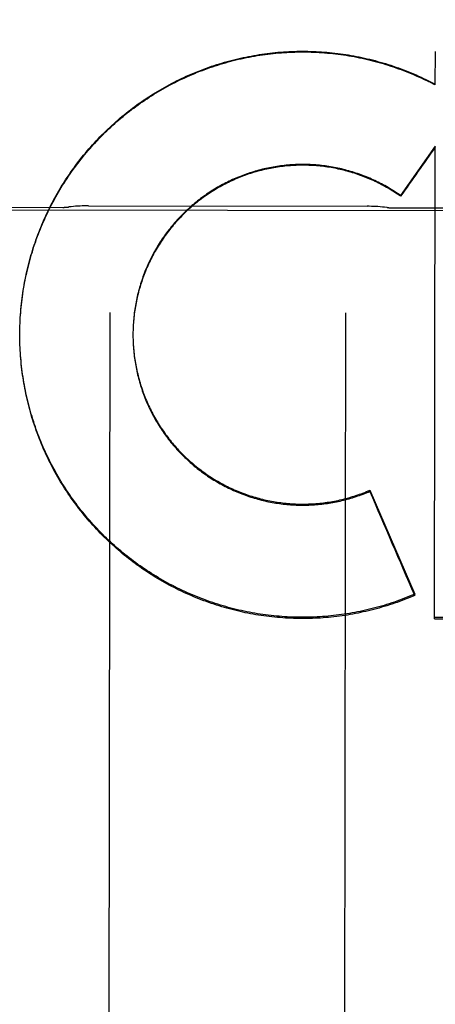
# Model space of a CAD drawing. Header units: inches. Extents: x 0 to 309, y 0 to 200.
# Tile 7 of 109: x 100.386 to 100.607, y 69.654 to 70.176. Entities that reach past the tile are written whole.
import ezdxf

# ---------------------------------------------------------------- set-up
doc = ezdxf.new("R2010")
doc.units = ezdxf.units.IN
doc.header["$LTSCALE"] = 17
doc.header["$MEASUREMENT"] = 0
doc.linetypes.add('HIDDEN', pattern=[0.2, 0.1, -0.1])
doc.layers.get('0').update_dxf_attribs({"linetype": 'CONTINUOUS'})
for name, color, linetype in [('02___PRT_ALL_AXES', 7, 'CONTINUOUS'), ('DEFAULT_2', 8, 'HIDDEN'), ('DIMENSIONS', 7, 'CONTINUOUS')]:
    doc.layers.add(name, color=color, linetype=linetype)
doc.styles.get("Standard").update_dxf_attribs({"font": 'txt', "width": 0.8})
doc.dimstyles.new('DIMSTYLE_3', dxfattribs={"dimtxt": 1.4181818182, "dimasz": 1.8181818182, "dimexe": 0.09, "dimexo": 0.07, "dimgap": 0.039, "dimtad": 0, "dimtih": 1, "dimtoh": 1, "dimzin": 4, "dimdsep": 46, "dimtxsty": 'Standard', "dimblk": '_FILLED', "dimblk1": '_FILLED', "dimblk2": '_FILLED', "dimcen": 0.09, "dimadec": 0, "dimazin": 0, "dimtfac": 1, "dimtofl": 0, "dimtmove": 0, "dimatfit": 3, "dimldrblk": '_FILLED', "dimfxl": 0, "dimtolj": 1, "dimtzin": 4, "dimarcsym": 0})

# ---------------------------------------------------------------- blocks, each defined once
blk = doc.blocks.new('_FILLED')
at = {"color": 0, "linetype": 'ByBlock'}
blk.add_solid([(0, 0), (-1, 0.2), (-1, -0.2)], dxfattribs=at)
blk = doc.blocks.new('*D14')
at = {"layer": 'DIMENSIONS', "color": 2, "linetype": 'Continuous'}
for p, q in [((99.73090764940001, 116.4463280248), (96.2794661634, 116.4463280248)), ((103.3559076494, 116.4463280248), (106.9922712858, 116.4463280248))]:
    blk.add_line(p, q, dxfattribs=at)
at = {"layer": 'DIMENSIONS', "color": 2, "linetype": 'Continuous', "xscale": 1.8181818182, "yscale": 1.8181818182, "zscale": 1.8181818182}
blk.add_blockref('_FILLED', (99.73090764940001, 116.4463280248), dxfattribs=at)
at = {"layer": 'DIMENSIONS', "color": 2, "linetype": 'Continuous', "xscale": 1.8181818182, "yscale": 1.8181818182, "zscale": 1.8181818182, "rotation": 180}
blk.add_blockref('_FILLED', (103.3559076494, 116.4463280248), dxfattribs=at)
at = {"layer": 'DIMENSIONS', "color": 2, "linetype": 'Continuous', "insert": (95.5703752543, 117.1554189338), "char_height": 1.4181818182, "width": 4.5381818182, "attachment_point": 3, "line_spacing_factor": 0.9}
blk.add_mtext('3.63', dxfattribs=at)

msp = doc.modelspace()

# ---------------------------------------------------------------- linework, layer by layer
at = {"layer": '02___PRT_ALL_AXES', "color": 8, "linetype": 'HIDDEN'}
for p, q in [((100.0904548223, 70.0758199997), (100.902953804, 70.0745336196)), ((100.3342067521, 70.0768459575), (100.4092066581, 70.0767272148)), ((100.4228449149, 70.0775261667), (100.5705707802, 70.0772922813)), ((100.5842064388, 70.0764501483), (100.6592063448, 70.0763314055))]:
    msp.add_line(p, q, dxfattribs=at)
at = {"layer": 'DEFAULT_2', "color": 8, "linetype": 'HIDDEN'}
for p, q in [((100.6066743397, 70.1415859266), (100.6067022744, 70.1592524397)), ((100.60173324, 70.1440920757), (100.6017338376, 70.1444695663)), ((100.6017338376, 70.1444695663), (100.6066749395, 70.1419647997)), ((100.606622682, 70.1090967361), (100.5882649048, 70.0830007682)), ((100.6062259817, 69.85871047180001), (100.606622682, 70.1090967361)), ((100.5882642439, 70.082583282), (100.5882649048, 70.0830007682)), ((100.3865738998, 70.0165174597), (100.3866595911, 70.0185268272)), ((100.4341185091, 70.0210310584), (100.4332443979, 69.4689279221)), ((100.5591183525, 70.0208331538), (100.5582442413, 69.4687300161)), ((100.3863958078, 70.0107697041), (100.3864221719, 70.0127648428)), ((100.3864197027, 70.0122072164), (100.3864607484, 70.0142061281)), ((100.3864573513, 70.0136443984), (100.3865131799, 70.0156469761)), ((100.3865087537, 70.0150812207), (100.3865794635, 70.0170872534)), ((100.3863854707, 70.0092291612), (100.3863866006, 70.0098814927)), ((100.3863854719, 70.0092291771), (100.3863974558, 70.0113232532)), ((100.3863892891, 70.0078940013), (100.3863862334, 70.0097108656)), ((100.386406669, 70.0064562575), (100.3863896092, 70.0084396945)), ((100.3864378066, 70.0050187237), (100.3864064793, 70.0069979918)), ((100.4464006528, 70.0109237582), (100.4463883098, 70.0091340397)), ((100.4463901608, 70.0099380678), (100.4463890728, 70.0096157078)), ((100.4463890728, 70.0096157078), (100.4463895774, 70.0084923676)), ((100.446390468, 70.00895232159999), (100.4464003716, 70.0075097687)), ((100.4464219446, 70.0119092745), (100.446400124, 70.01045763)), ((100.4464015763, 70.0079666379), (100.4464218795, 70.0065272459)), ((100.4464234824, 70.006981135), (100.4464540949, 70.00554500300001)), ((100.3864827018, 70.0035814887), (100.3864372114, 70.0055565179)), ((100.3865413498, 70.0021447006), (100.3864818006, 70.004115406)), ((100.3866137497, 70.0007084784), (100.3865402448, 70.0026747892)), ((100.4464561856, 70.0059959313), (100.4464970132, 70.0045632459)), ((100.3866998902, 69.9992729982), (100.3866125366, 70.0012348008)), ((100.3867997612, 69.9978384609), (100.3866998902, 69.9992729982)), ((100.5719996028, 69.92626107), (100.5720005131, 69.926836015)), ((100.5720005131, 69.926836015), (100.5957461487, 69.87174001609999)), ((100.5957451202, 69.8710903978), (100.5957461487, 69.87174001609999)), ((100.6062259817, 69.85871047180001), (100.8260658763, 69.8582808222)), ((100.8260669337, 69.8589486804), (100.6062270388, 69.8593782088))]:
    msp.add_line(p, q, dxfattribs=at)
for points in [[(100.3866527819, 70.017952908), (100.3867535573, 70.0199655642), (100.3868613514, 70.0214033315), (100.3869829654, 70.0228399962), (100.3871183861, 70.0242754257), (100.3872676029, 70.0257094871), (100.3874306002, 70.0271420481), (100.3876073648, 70.028572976), (100.3877978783, 70.0300021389), (100.3880021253, 70.0314294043), (100.3882200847, 70.0328546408), (100.3884517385, 70.0342777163), (100.3886970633, 70.0356984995), (100.3889560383, 70.0371168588), (100.3892286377, 70.0385326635), (100.3895148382, 70.0399457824), (100.3898146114, 70.04135608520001), (100.3901279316, 70.0427634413), (100.3904547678, 70.0441677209), (100.3907950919, 70.0455687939), (100.3911488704, 70.0469665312), (100.3915160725, 70.0483608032), (100.3918966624, 70.0497514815), (100.3922906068, 70.05113843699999), (100.3926978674, 70.0525215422), (100.3931184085, 70.0539006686), (100.3935521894, 70.05527568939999), (100.3939991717, 70.0566464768), (100.3944593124, 70.0580129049), (100.3949325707, 70.0593748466), (100.3954189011, 70.0607321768), (100.3959182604, 70.0620847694), (100.3964306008, 70.06343249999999), (100.3969558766, 70.0647752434), (100.3974940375, 70.0661128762), (100.3980450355, 70.0674452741), (100.3986088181, 70.0687723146), (100.3991853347, 70.0700938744), (100.3997745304, 70.071409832), (100.4003763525, 70.0727200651), (100.4009907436, 70.0740244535), (100.4016176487, 70.07532287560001), (100.4022570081, 70.0766152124), (100.4029087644, 70.07790134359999), (100.4035728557, 70.0791811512), (100.4042492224, 70.080454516), (100.4049378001, 70.08172132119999), (100.405638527, 70.0829814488), (100.4063513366, 70.0842347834), (100.4070761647, 70.085481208), (100.4078129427, 70.08672060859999), (100.4085616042, 70.0879528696), (100.4093220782, 70.089177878), (100.4100942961, 70.0903955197), (100.410878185, 70.0916056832), (100.411673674, 70.0928082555), (100.4124806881, 70.0940031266), (100.4132991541, 70.095190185), (100.4141289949, 70.096369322), (100.4149701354, 70.09754042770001), (100.4158224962, 70.0987033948), (100.4166860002, 70.0998581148), (100.4175605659, 70.101004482), (100.4184461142, 70.1021423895), (100.4193425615, 70.1032717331), (100.4202498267, 70.1043924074), (100.4211678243, 70.1055043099), (100.4220964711, 70.1066073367), (100.4230356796, 70.10770138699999), (100.4239853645, 70.1087863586), (100.4249454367, 70.1098621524), (100.4259158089, 70.11092866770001), (100.4268963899, 70.1119858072), (100.4278870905, 70.1130334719), (100.4288878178, 70.1140715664), (100.4298984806, 70.11509999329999), (100.4309189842, 70.1161186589), (100.4319492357, 70.1171274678), (100.4329891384, 70.1181263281), (100.4340385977, 70.119115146), (100.4350975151, 70.1200938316), (100.4361657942, 70.12106229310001), (100.4372433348, 70.1220204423), (100.4383300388, 70.1229681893), (100.4394258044, 70.1239054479), (100.4405305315, 70.12483213), (100.441644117, 70.12574815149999), (100.4427664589, 70.1266534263), (100.4438974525, 70.1275478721), (100.4450369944, 70.1284314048), (100.4461849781, 70.1293039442), (100.4473412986, 70.1301654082), (100.448505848, 70.1310157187), (100.4496785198, 70.1318547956), (100.4508592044, 70.1326825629), (100.4520477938, 70.1334989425), (100.4532441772, 70.1343038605), (100.454448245, 70.135097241), (100.4556598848, 70.13587901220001), (100.4568789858, 70.13664910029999), (100.4581054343, 70.1374074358), (100.4593391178, 70.1381539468), (100.4605799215, 70.1388885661), (100.4618277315, 70.1396112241), (100.4630824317, 70.1403218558), (100.4643439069, 70.1410203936), (100.4656120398, 70.1417067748), (100.466886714, 70.14238093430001), (100.4681678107, 70.14304281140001), (100.4694552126, 70.1436923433), (100.4707487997, 70.1443294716), (100.4720484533, 70.14495413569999), (100.4733540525, 70.1455662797), (100.4746654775, 70.1461658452), (100.4759826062, 70.1467527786), (100.4773053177, 70.1473270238), (100.478633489, 70.1478885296), (100.4799669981, 70.1484372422), (100.481305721, 70.1489731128), (100.4826495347, 70.1494960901), (100.4839983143, 70.1500061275), (100.4853519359, 70.150503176), (100.4867102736, 70.1509871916), (100.4880732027, 70.15145812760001), (100.4894405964, 70.1519159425), (100.4908123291, 70.152360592), (100.4921882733, 70.1527920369), (100.4935683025, 70.1532102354), (100.4949522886, 70.1536151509), (100.4963401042, 70.1540067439), (100.4977316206, 70.1543849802), (100.4991267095, 70.1547498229), (100.5005252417, 70.1551012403), (100.5019270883, 70.1554391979), (100.5033321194, 70.1557636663), (100.5047402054, 70.1560746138), (100.5061512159, 70.1563720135), (100.5075650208, 70.1566558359), (100.5089814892, 70.1569260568), (100.5104004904, 70.1571826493), (100.511821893, 70.1574255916), (100.5132455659, 70.15765485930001), (100.5146713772, 70.1578704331), (100.5160991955, 70.1580722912), (100.5175288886, 70.1582604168), (100.5189603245, 70.1584347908), (100.5203933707, 70.1585953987), (100.521827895, 70.158742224), (100.5232637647, 70.1588752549), (100.5247008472, 70.1589944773), (100.5261390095, 70.15909988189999), (100.5275781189, 70.1591914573), (100.5290180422, 70.1592691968), (100.5304586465, 70.1593330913), (100.5318997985, 70.1593831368), (100.5333413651, 70.1594193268), (100.5347832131, 70.1594416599), (100.5362252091, 70.1594501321), (100.5376672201, 70.1594447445), (100.5391091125, 70.15942549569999), (100.5405507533, 70.1593923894), (100.5419920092, 70.1593454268), (100.5434327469, 70.159284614), (100.5448728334, 70.15920995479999), (100.5463121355, 70.1591214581), (100.5477505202, 70.15901913), (100.5491878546, 70.158902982), (100.5506240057, 70.15877302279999), (100.5520588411, 70.1586292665), (100.5534922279, 70.1584717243), (100.5549240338, 70.1583004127), (100.5563541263, 70.1581153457), (100.5577823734, 70.1579165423), (100.559208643, 70.1577040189), (100.5606328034, 70.1574777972), (100.5620547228, 70.157237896), (100.56347427, 70.1569843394), (100.5648913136, 70.1567171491), (100.5663057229, 70.1564363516), (100.5677173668, 70.1561419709), (100.5691261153, 70.1558340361), (100.5705318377, 70.1555125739), (100.5719344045, 70.1551776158), (100.5733336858, 70.1548291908), (100.5747295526, 70.1544673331), (100.5761218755, 70.15409207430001), (100.5775105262, 70.1537034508), (100.5788953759, 70.1533014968), (100.5802762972, 70.1528862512), (100.5816531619, 70.1524577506), (100.5830258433, 70.1520160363), (100.5843942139, 70.1515611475), (100.585758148, 70.151093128), (100.5871175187, 70.1506120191), (100.5884722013, 70.15011786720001), (100.5898220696, 70.1496107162), (100.5911669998, 70.1490906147), (100.5925068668, 70.1485576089), (100.5938415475, 70.14801175), (100.5951709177, 70.1474530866)], [(100.3867453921, 70.019387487), (100.386851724, 70.0208210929), (100.3869717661, 70.0222535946), (100.387105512, 70.0236848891), (100.3872529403, 70.025114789), (100.3874140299, 70.02654308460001), (100.3875887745, 70.0279697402), (100.3877771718, 70.0293947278), (100.3879791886, 70.0308178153), (100.3881947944, 70.0322387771), (100.3884239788, 70.03365756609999), (100.3886667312, 70.03507411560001), (100.3889230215, 70.0364882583), (100.3891928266, 70.03789985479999), (100.3894761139, 70.03930875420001), (100.3897728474, 70.04071477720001), (100.3900830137, 70.04211786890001), (100.390406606, 70.0435179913), (100.390743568, 70.0449149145), (100.3910938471, 70.0463084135), (100.3914574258, 70.0476984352), (100.3918342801, 70.0490848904), (100.392224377, 70.0504676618), (100.3926276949, 70.0518466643), (100.3930441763, 70.0532217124), (100.3934737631, 70.05459261), (100.3939164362, 70.0559593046), (100.39437218, 70.0573217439), (100.3948409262, 70.0586797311), (100.3953226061, 70.0600330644), (100.3958172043, 70.0613817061), (100.3963247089, 70.0627256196), (100.3968450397, 70.0640645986), (100.3973781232, 70.065398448), (100.3979239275, 70.06672709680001), (100.3984824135, 70.06805044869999), (100.3990535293, 70.0693683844), (100.3996372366, 70.0706808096), (100.4002334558, 70.0719875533), (100.4008420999, 70.0732884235), (100.4014631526, 70.07458338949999), (100.4020966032, 70.0758724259), (100.4027423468, 70.077155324), (100.403400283, 70.0784318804), (100.4040703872, 70.0797020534), (100.4047526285, 70.080965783), (100.4054469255, 70.0822229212), (100.4061532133, 70.0834733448), (100.4068714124, 70.08471692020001), (100.4076014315, 70.085953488), (100.4083432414, 70.0871830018), (100.4090968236, 70.0884054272), (100.4098620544, 70.08962056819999), (100.4106388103, 70.0908282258), (100.4114270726, 70.092028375), (100.4122268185, 70.0932209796), (100.4130379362, 70.094405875), (100.4138603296, 70.095582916), (100.4146939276, 70.09675200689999), (100.4155386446, 70.0979130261), (100.4163944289, 70.0990659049), (100.4172612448, 70.1002105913), (100.4181389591, 70.1013469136), (100.4190274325, 70.1024746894), (100.4199266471, 70.1035938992), (100.4208365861, 70.10470451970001), (100.4217571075, 70.10580638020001), (100.4226880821, 70.1068993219), (100.4236294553, 70.1079832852), (100.4245811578, 70.1090581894), (100.4255431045, 70.1101239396), (100.4265152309, 70.1111804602), (100.4274974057, 70.112227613), (100.4284894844, 70.1132652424), (100.4294914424, 70.1142933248), (100.4305032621, 70.1153118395), (100.4315247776, 70.1163206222), (100.4325558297, 70.1173195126), (100.4335963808, 70.1183084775), (100.4346463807, 70.1192874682), (100.4357057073, 70.1202563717), (100.4367742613, 70.1212150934), (100.4378519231, 70.1221635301), (100.4389385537, 70.1231015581), (100.4400341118, 70.1240291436), (100.4411385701, 70.1249462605), (100.4422517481, 70.1258527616), (100.4433734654, 70.1267484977), (100.4445036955, 70.12763345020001), (100.4456424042, 70.1285075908), (100.4467894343, 70.1293708), (100.4479446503, 70.1302229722), (100.4491079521, 70.13106403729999), (100.4502792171, 70.13189390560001), (100.4514583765, 70.1327125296), (100.4526453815, 70.1335198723), (100.4538400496, 70.13431581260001), (100.4550421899, 70.1351002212), (100.4562517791, 70.1358730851), (100.4574687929, 70.136634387), (100.4586930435, 70.1373840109), (100.459924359, 70.1381218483), (100.4611626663, 70.1388478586), (100.4624078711, 70.13956198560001), (100.4636598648, 70.1402641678), (100.4649185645, 70.1409543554), (100.4661837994, 70.141632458), (100.4674553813, 70.1422983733), (100.4687332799, 70.1429520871), (100.4700174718, 70.14359358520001), (100.4713077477, 70.1442227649), (100.4726039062, 70.1448395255), (100.4739058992, 70.1454438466), (100.4752136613, 70.1460356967), (100.4765270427, 70.146615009), (100.4778459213, 70.1471817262), (100.4791701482, 70.1477357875), (100.4804995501, 70.1482771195), (100.4818340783, 70.1488057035), (100.4831736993, 70.1493215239), (100.4845181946, 70.1498244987), (100.4858673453, 70.15031454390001), (100.4872211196, 70.1507916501), (100.4885794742, 70.1512558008), (100.4899422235, 70.15170693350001), (100.4913092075, 70.152144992), (100.4926803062, 70.1525699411), (100.494055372, 70.1529817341), (100.4954343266, 70.1533803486), (100.4968171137, 70.1537657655), (100.4982035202, 70.154137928), (100.4995933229, 70.1544967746), (100.5009864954, 70.1548423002), (100.5023830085, 70.155174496), (100.503782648, 70.1554933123), (100.5051852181, 70.1557987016), (100.506590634, 70.1560906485), (100.5079987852, 70.156369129), (100.509409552, 70.15663412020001), (100.510822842, 70.156885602), (100.5122384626, 70.1571235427), (100.5136562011, 70.1573479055), (100.5150760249, 70.1575586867), (100.5164979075, 70.1577558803), (100.5179216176, 70.1579394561), (100.5193469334, 70.1581093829), (100.520773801, 70.158265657), (100.5222021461, 70.15840826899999), (100.5236318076, 70.1585372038), (100.5250626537, 70.1586524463), (100.5264945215, 70.1587539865), (100.5279272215, 70.1588418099), (100.5293607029, 70.15891591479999), (100.5307949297, 70.1589762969), (100.5322296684, 70.1590229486), (100.5336646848, 70.1590558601), (100.5350999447, 70.15907503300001), (100.5365354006, 70.1590804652), (100.5379708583, 70.159072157), (100.5394061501, 70.15905010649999), (100.5408411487, 70.1590143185), (100.5422756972, 70.1589647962), (100.5437097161, 70.1589015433), (100.5451431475, 70.1588245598), (100.5465757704, 70.1587338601), (100.5480073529, 70.1586294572), (100.5494378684, 70.1585113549), (100.5508672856, 70.1583795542), (100.5522953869, 70.1582340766), (100.5537219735, 70.1580749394), (100.5551469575, 70.1579021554), (100.5565702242, 70.1577157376), (100.5579916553, 70.15751570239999), (100.5594111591, 70.15730205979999), (100.5608285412, 70.1570748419), (100.5622435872, 70.1568340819), (100.5636562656, 70.1565797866), (100.5650665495, 70.15631195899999), (100.5664742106, 70.1560306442), (100.5678790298, 70.1557358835), (100.5692809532, 70.155427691), (100.5706799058, 70.1551060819), (100.5720757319, 70.15477109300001), (100.5734683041, 70.1544227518), (100.5748574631, 70.1540611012), (100.5762430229, 70.1536861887), (100.5776249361, 70.1532980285), (100.5790031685, 70.1528966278), (100.5803774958, 70.15248205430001), (100.5817476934, 70.1520543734), (100.5831137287, 70.1516135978), (100.5844755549, 70.1511597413), (100.5858329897, 70.1506928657), (100.5871858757, 70.1502130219), (100.5885340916, 70.1497202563), (100.5898774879, 70.1492146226), (100.5912159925, 70.1486961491), (100.5925495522, 70.1481648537), (100.593877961, 70.1476208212), (100.5952010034, 70.147064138)], [(100.5951709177, 70.1474530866), (100.5964948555, 70.1468816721), (100.5978132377, 70.14629755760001), (100.5991259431, 70.1457007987), (100.6004327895, 70.1450914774), (100.6017338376, 70.1444695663)], [(100.5952010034, 70.147064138), (100.5965186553, 70.1464948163), (100.5978308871, 70.1459128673), (100.5991374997, 70.1453183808), (100.6004382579, 70.1447114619), (100.60173324, 70.1440920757)], [(100.5882649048, 70.0830007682), (100.5874561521, 70.08356462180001), (100.5866413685, 70.0841195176), (100.5858205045, 70.084665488), (100.5849937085, 70.08520243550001), (100.5841610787, 70.0857302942), (100.5833227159, 70.0862490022), (100.5824787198, 70.0867584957), (100.5816291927, 70.08725871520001), (100.5807742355, 70.08774959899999), (100.5799139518, 70.08823108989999), (100.579048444, 70.0887031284), (100.5781778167, 70.0891656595), (100.5773021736, 70.08961862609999), (100.5764216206, 70.0900619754), (100.5755362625, 70.0904956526), (100.5746462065, 70.0909196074), (100.5737515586, 70.091333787), (100.5728524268, 70.0917381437), (100.5719489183, 70.092132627), (100.5710411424, 70.0925171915), (100.5701292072, 70.0928917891), (100.5692132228, 70.0932563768), (100.5682932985, 70.0936109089), (100.5673695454, 70.0939553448), (100.5664420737, 70.09428964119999), (100.5655109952, 70.09461376), (100.5645764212, 70.0949276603), (100.5636384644, 70.09523130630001), (100.5626972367, 70.0955246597), (100.5617528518, 70.0958076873), (100.5608054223, 70.0960803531), (100.5598550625, 70.0963426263), (100.5589018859, 70.0965944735), (100.5579460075, 70.0968358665), (100.5569875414, 70.0970667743), (100.5560266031, 70.0972871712), (100.5550633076, 70.0974970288), (100.5540977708, 70.09769632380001), (100.5531301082, 70.09788503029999), (100.5521604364, 70.0980631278), (100.5511888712, 70.0982305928), (100.5502155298, 70.0983874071), (100.5492405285, 70.0985335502), (100.5482639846, 70.0986690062), (100.5472860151, 70.0987937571), (100.5463067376, 70.0989077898), (100.5453262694, 70.0990110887), (100.5443447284, 70.0991036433), (100.5433622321, 70.0991854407), (100.5423788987, 70.0992564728), (100.5413948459, 70.0993167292), (100.5404101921, 70.0993662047), (100.5394250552, 70.0994048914), (100.5384395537, 70.0994327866), (100.5374538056, 70.0994498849), (100.5364679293, 70.0994561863), (100.5354820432, 70.0994516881), (100.5344962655, 70.0994363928), (100.5335107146, 70.0994103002), (100.5325255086, 70.0993734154), (100.5315407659, 70.0993257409), (100.5305566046, 70.0992672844), (100.529573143, 70.0991980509), (100.5285904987, 70.0991180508), (100.5276087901, 70.0990272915), (100.5266281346, 70.0989257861), (100.5256486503, 70.09881354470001), (100.5246704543, 70.0986905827), (100.5236936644, 70.098556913), (100.5227183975, 70.0984125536), (100.5217447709, 70.0982575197), (100.5207729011, 70.098091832), (100.5198029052, 70.0979155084), (100.5188348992, 70.097728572), (100.5178689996, 70.0975310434), (100.5169053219, 70.0973229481), (100.5159439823, 70.0971043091), (100.5149850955, 70.0968751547), (100.5140287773, 70.09663551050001), (100.5130751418, 70.096385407), (100.512124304, 70.0961248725), (100.5111763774, 70.09585394), (100.5102314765, 70.0955726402), (100.509289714, 70.0952810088), (100.5083512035, 70.0949790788), (100.507416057, 70.0946668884), (100.5064843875, 70.0943444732), (100.505556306, 70.0940118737), (100.5046319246, 70.093669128), (100.5037113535, 70.09331627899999), (100.502794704, 70.0929533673), (100.5018820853, 70.0925804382), (100.5009736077, 70.0921975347), (100.5000693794, 70.0918047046), (100.4991695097, 70.0914019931), (100.4982741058, 70.0909894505), (100.4973832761, 70.0905671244), (100.4964971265, 70.09013506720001), (100.4956157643, 70.0896933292), (100.4947392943, 70.0892419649), (100.4938678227, 70.088781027), (100.4930014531, 70.08831057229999), (100.4921402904, 70.0878306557), (100.491284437, 70.08734133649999), (100.4904339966, 70.0868426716), (100.4895890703, 70.0863347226), (100.4887497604, 70.08581754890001), (100.4879161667, 70.085291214), (100.4870883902, 70.0847557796), (100.4862665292, 70.0842113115), (100.4854506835, 70.0836578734), (100.4846409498, 70.0830955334), (100.4838374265, 70.0825243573), (100.4830402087, 70.0819444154), (100.4822493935, 70.0813557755), (100.4814650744, 70.08075851), (100.4806873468, 70.0801526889), (100.4799163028, 70.07953838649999), (100.4791520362, 70.0789156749), (100.4783946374, 70.07828463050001), (100.4776441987, 70.07764532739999), (100.4769008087, 70.0769978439), (100.4761645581, 70.0763422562), (100.4754355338, 70.0756786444), (100.4747138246, 70.0750070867), (100.4739995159, 70.0743276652), (100.4732926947, 70.07364045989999), (100.4725934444, 70.0729455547), (100.4719018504, 70.0722430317), (100.4712179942, 70.0715329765), (100.4705419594, 70.070815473), (100.4698738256, 70.0700906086), (100.4692136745, 70.069358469), (100.4685615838, 70.0686191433), (100.4679176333, 70.067872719), (100.4672818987, 70.067119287), (100.4666544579, 70.06635893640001), (100.4660353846, 70.0655917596), (100.4654247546, 70.0648178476), (100.4648226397, 70.0640372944), (100.4642291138, 70.0632501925), (100.4636442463, 70.0624566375), (100.4630681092, 70.06165672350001), (100.46250077, 70.0608505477), (100.4619422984, 70.0600382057), (100.4613927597, 70.0592197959), (100.4608522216, 70.05839541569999), (100.4603207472, 70.057565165), (100.4597984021, 70.0567291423), (100.4592852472, 70.0558874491), (100.4587813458, 70.0550401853), (100.4582867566, 70.0541874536), (100.4578015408, 70.0533293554), (100.4573257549, 70.0524659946), (100.4568594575, 70.0515974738), (100.4564027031, 70.05072389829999), (100.4559555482, 70.04984537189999), (100.4555180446, 70.048962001), (100.4550902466, 70.0480738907), (100.4546722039, 70.0471811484), (100.4542639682, 70.0462838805), (100.4538655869, 70.0453821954), (100.4534771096, 70.0444762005), (100.453098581, 70.0435660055), (100.4527300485, 70.0426517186), (100.4523715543, 70.0417334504), (100.4520231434, 70.0408113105), (100.4516848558, 70.03988541), (100.4513567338, 70.03895585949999), (100.4510388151, 70.0380227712), (100.4507311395, 70.0370862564), (100.4504337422, 70.03614642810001), (100.4501466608, 70.03520339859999), (100.4498699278, 70.03425728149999), (100.4496035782, 70.0333081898), (100.4493476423, 70.03235623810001), (100.4491021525, 70.0314015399), (100.4488671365, 70.0304442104), (100.4486426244, 70.029484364), (100.4484286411, 70.0285221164), (100.4482252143, 70.0275575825), (100.4480323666, 70.0265908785), (100.4478501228, 70.0256221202), (100.447678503, 70.0246514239), (100.4475175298, 70.0236789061), (100.4473672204, 70.0227046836), (100.447227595, 70.021728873), (100.4470986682, 70.0207515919), (100.4469804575, 70.0197729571), (100.4468729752, 70.01879308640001), (100.446776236, 70.0178120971), (100.4466902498, 70.01683010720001), (100.4466150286, 70.0158472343), (100.4465497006, 70.0143849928)], [(100.5882642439, 70.082583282), (100.58745979, 70.0831445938), (100.586649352, 70.08369704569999), (100.5858328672, 70.0842406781), (100.5850105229, 70.0847753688), (100.5841824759, 70.0853010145), (100.5833487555, 70.0858175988), (100.5825093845, 70.08632510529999), (100.5816645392, 70.08682342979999), (100.5808143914, 70.08731246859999), (100.5799589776, 70.0877922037), (100.5790983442, 70.0882626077), (100.578232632, 70.0887236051), (100.5773619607, 70.089175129), (100.5764864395, 70.0896171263), (100.5756061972, 70.0900495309), (100.5747212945, 70.0904723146), (100.5738317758, 70.0908854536), (100.5729378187, 70.09128886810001), (100.5720396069, 70.0916824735), (100.5711371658, 70.092066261), (100.5702305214, 70.0924402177), (100.5693198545, 70.0928042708), (100.5684053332, 70.0931583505), (100.5674870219, 70.0935024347), (100.5665650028, 70.0938364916), (100.5656393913, 70.0941604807), (100.5647102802, 70.0944743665), (100.5637778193, 70.09477810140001), (100.5628421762, 70.0950716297), (100.56190339, 70.0953549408), (100.5609614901, 70.0956280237), (100.5600166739, 70.0958908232), (100.5590691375, 70.0961432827), (100.5581189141, 70.0963853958), (100.557166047, 70.0966171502), (100.5562107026, 70.0968385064), (100.5552530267, 70.0970494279), (100.5542931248, 70.0972498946), (100.5533311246, 70.0974398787), (100.5523671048, 70.0976193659), (100.5514011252, 70.0977883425), (100.5504333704, 70.09794677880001), (100.5494640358, 70.0980946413), (100.5484931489, 70.0982319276), (100.5475207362, 70.0983586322), (100.5465469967, 70.09847473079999), (100.5455721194, 70.0985801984), (100.5445961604, 70.0986750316), (100.5436191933, 70.098759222), (100.5426413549, 70.09883275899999), (100.5416627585, 70.098895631), (100.5406835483, 70.0989478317), (100.53970389, 70.0989893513), (100.5387238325, 70.099020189), (100.5377434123, 70.0990403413), (100.5367628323, 70.0990498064), (100.5357822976, 70.0990485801), (100.5348018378, 70.09903666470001), (100.5338214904, 70.0990140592), (100.5328414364, 70.0989807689), (100.5318618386, 70.0989367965), (100.5308827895, 70.09888214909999), (100.5299044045, 70.0988168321), (100.5289267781, 70.09874085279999), (100.5279499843, 70.0986542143), (100.5269741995, 70.0985569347), (100.525999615, 70.0984490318), (100.5250262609, 70.0983305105), (100.5240541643, 70.09820137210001), (100.5230835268, 70.0980616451), (100.5221145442, 70.0979113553), (100.5211472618, 70.0977505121), (100.5201817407, 70.0975791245), (100.5192181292, 70.0973972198), (100.5182565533, 70.09720481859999), (100.5172971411, 70.0970019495), (100.5163400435, 70.0967886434), (100.5153853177, 70.0965649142), (100.5144330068, 70.0963307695), (100.5134833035, 70.0960862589), (100.5125364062, 70.0958314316), (100.5115923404, 70.0955662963), (100.5106511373, 70.0952908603), (100.5097129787, 70.0950051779), (100.5087780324, 70.0947092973), (100.5078463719, 70.0944032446), (100.5069180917, 70.09408704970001), (100.5059932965, 70.0937607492), (100.5050720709, 70.09342436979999), (100.50415457, 70.093077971), (100.5032409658, 70.0927216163), (100.5023312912, 70.0923553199), (100.5014255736, 70.0919790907), (100.5005240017, 70.0915930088), (100.4996267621, 70.0911971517), (100.498733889, 70.0907915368), (100.4978454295, 70.090376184), (100.496961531, 70.0899511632), (100.4960823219, 70.0895165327), (100.4952079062, 70.089072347), (100.4943384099, 70.0886186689), (100.4934738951, 70.0881555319), (100.49261441, 70.0876829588), (100.4917601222, 70.0872010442), (100.4909112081, 70.0867098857), (100.49006769, 70.086209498), (100.489229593, 70.0856998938), (100.4883970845, 70.0851811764), (100.4875703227, 70.0846534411), (100.4867493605, 70.0841167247), (100.4859342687, 70.0835710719), (100.4851251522, 70.0830165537), (100.4843220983, 70.0824532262), (100.4835252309, 70.0818811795), (100.4827346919, 70.08130051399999), (100.481950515, 70.08071125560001), (100.4811727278, 70.0801134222), (100.4804014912, 70.0795071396), (100.4796369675, 70.07889253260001), (100.4788791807, 70.0782696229), (100.4781281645, 70.077638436), (100.4773840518, 70.0769990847), (100.4766469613, 70.076351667), (100.4759169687, 70.0756962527), (100.4751941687, 70.0750329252), (100.4744786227, 70.07436174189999), (100.4737703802, 70.0736827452), (100.4730695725, 70.0729960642), (100.4723763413, 70.0723018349), (100.4716907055, 70.0716000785), (100.4710126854, 70.0708908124), (100.4703424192, 70.0701741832), (100.4696800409, 70.0694503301), (100.4690255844, 70.06871929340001), (100.4683790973, 70.0679811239), (100.4677406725, 70.0672359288), (100.4671103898, 70.0664837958), (100.4664883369, 70.0657248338), (100.4658746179, 70.06495916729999), (100.4652692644, 70.0641868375), (100.4646723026, 70.0634078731), (100.4640838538, 70.0626224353), (100.4635040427, 70.061830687), (100.4629328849, 70.0610326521), (100.4623704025, 70.060228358), (100.4618167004, 70.0594179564), (100.4612718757, 70.0586015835), (100.4607359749, 70.0577793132), (100.4602090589, 70.0569512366), (100.4596911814, 70.0561174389), (100.4591823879, 70.0552779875), (100.4586827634, 70.05443302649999), (100.4581924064, 70.0535827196), (100.4577113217, 70.0527270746), (100.4572395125, 70.0518660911), (100.4567770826, 70.050999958), (100.4563241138, 70.0501288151), (100.4558806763, 70.0492528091), (100.4554468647, 70.048372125), (100.4550226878, 70.0474867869), (100.4546081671, 70.0465968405), (100.4542033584, 70.0457024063), (100.4538083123, 70.04480359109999), (100.4534230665, 70.0439004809), (100.4530476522, 70.0429931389), (100.4526821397, 70.0420817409), (100.4523266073, 70.0411664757), (100.4519810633, 70.0402473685), (100.4516455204, 70.0393244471), (100.4513200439, 70.03839789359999), (100.4510046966, 70.0374678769), (100.4506994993, 70.0365344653), (100.450404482, 70.03559774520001), (100.4501196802, 70.0346578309), (100.4498451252, 70.0337148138), (100.4495808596, 70.0327688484), (100.4493269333, 70.0318201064), (100.4490833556, 70.0308686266), (100.4488501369, 70.0299144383), (100.4486273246, 70.0289577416), (100.4484149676, 70.0279987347), (100.4482130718, 70.0270374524), (100.4480216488, 70.0260739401), (100.4478407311, 70.0251083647), (100.4476703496, 70.02414087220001), (100.447510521, 70.0231715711), (100.4473612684, 70.0222005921), (100.4472226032, 70.021228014), (100.4470945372, 70.0202538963), (100.4469770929, 70.0192784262), (100.4468702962, 70.0183018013), (100.4467741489, 70.0173240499), (100.4466886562, 70.01634519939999), (100.4466138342, 70.0153654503)], [(100.4228458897, 70.0775261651), (100.4217921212, 70.0775214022), (100.4206431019, 70.0775016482), (100.4194871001, 70.0774665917), (100.4183248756, 70.0774161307), (100.4171570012, 70.0773501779), (100.415984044, 70.0772686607), (100.4148065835, 70.07717152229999), (100.413625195, 70.0770587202), (100.4124404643, 70.07693022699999), (100.4121727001, 70.07689905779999)], [(100.5812409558, 70.0766313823), (100.5809724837, 70.0766634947), (100.5797882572, 70.07679571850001), (100.5786073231, 70.0769122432), (100.577430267, 70.0770130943), (100.5762576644, 70.07709831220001), (100.5750900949, 70.0771679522), (100.5739281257, 70.0772220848), (100.5727723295, 70.0772607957), (100.5716234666, 70.0772841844), (100.5705698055, 70.0772922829)], [(100.4465497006, 70.0143849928), (100.446496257, 70.01340388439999), (100.4464535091, 70.0124221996), (100.4464214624, 70.0114400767)], [(100.4465505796, 70.0148635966), (100.4464969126, 70.0138793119), (100.4464540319, 70.0128944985), (100.4464219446, 70.0119092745)], [(100.4464996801, 70.0050111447), (100.4465506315, 70.0035820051), (100.4466149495, 70.0026013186), (100.4466899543, 70.0016213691), (100.4467756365, 70.0006423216), (100.4468719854, 69.9996642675), (100.4469789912, 69.9986873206), (100.4470966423, 69.9977115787), (100.4472249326, 69.9967371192), (100.4473638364, 69.99576411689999), (100.4475133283, 69.9947927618), (100.4476734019, 69.9938230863), (100.4478440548, 69.99285511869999), (100.4480252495, 69.9918890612), (100.4482169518, 69.9909251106), (100.4484191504, 69.989963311), (100.4486318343, 69.9890037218), (100.4488549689, 69.9880464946), (100.4490885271, 69.9870917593), (100.4493324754, 69.9861396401), (100.4495867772, 69.9851902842), (100.4498514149, 69.9842437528), (100.4501263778, 69.9833000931), (100.4504116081, 69.9823594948), (100.450707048, 69.9814221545), (100.4510126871, 69.98048809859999), (100.4513285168, 69.9795573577), (100.4516544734, 69.97863011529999), (100.4519904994, 69.9777065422), (100.4523365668, 69.9767867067), (100.4526926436, 69.9758706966), (100.4530586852, 69.97495862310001), (100.4534346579, 69.9740505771), (100.4538204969, 69.9731467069), (100.4542161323, 69.9722471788), (100.4546215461, 69.9713520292), (100.4550367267, 69.970461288), (100.4554615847, 69.9695751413), (100.455896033, 69.9686937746), (100.4563400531, 69.9678172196), (100.4567936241, 69.9669455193), (100.4572566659, 69.9660788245), (100.45772911, 69.96521726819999), (100.4582109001, 69.9643609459), (100.4587019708, 69.9635099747), (100.4592022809, 69.9626644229), (100.4597118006, 69.9618243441), (100.4602304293, 69.96098989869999), (100.460758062, 69.960161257), (100.4612946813, 69.9593384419), (100.4618402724, 69.95852147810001), (100.4623947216, 69.9577105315), (100.4629579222, 69.95690576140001), (100.4635298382, 69.9561072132), (100.4641104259, 69.95531494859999), (100.4646996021, 69.95452907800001), (100.4652972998, 69.9537496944), (100.4659034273, 69.9529769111), (100.4665178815, 69.95221085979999), (100.4671406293, 69.9514515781), (100.467771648, 69.9506990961), (100.4684108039, 69.9499535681), (100.4690579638, 69.9492151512), (100.4697131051, 69.9484838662), (100.4703762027, 69.9477597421), (100.4710471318, 69.9470429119), (100.4717257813, 69.9463334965), (100.4724120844, 69.9456315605), (100.4731059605, 69.94493718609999), (100.4738073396, 69.9442504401), (100.4745161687, 69.9435713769), (100.4752323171, 69.9429001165), (100.4759556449, 69.9422367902), (100.4766861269, 69.94158141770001), (100.4774237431, 69.9409340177), (100.4781683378, 69.94029472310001), (100.4789197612, 69.939663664), (100.4796779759, 69.939040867), (100.4804429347, 69.9384263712), (100.4812145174, 69.93782027), (100.4819926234, 69.937222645), (100.4827771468, 69.936633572), (100.483567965, 69.9360531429), (100.4843650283, 69.9354813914), (100.4851683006, 69.9349183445), (100.4859776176, 69.93436411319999), (100.4867928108, 69.9338188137), (100.4876138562, 69.93328245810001), (100.4884407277, 69.93275506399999), (100.4892732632, 69.9322367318), (100.4901113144, 69.9317275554), (100.4909548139, 69.9312275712), (100.491803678, 69.93073682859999), (100.4926578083, 69.930255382), (100.4935171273, 69.929783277), (100.4943814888, 69.9293205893), (100.4952507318, 69.9288674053), (100.4961248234, 69.9284237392), (100.4970037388, 69.9279896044), (100.4978872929, 69.9275650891), (100.4987753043, 69.92715028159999), (100.4996677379, 69.9267451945), (100.500564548, 69.9263498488), (100.5014655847, 69.9259643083), (100.502370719, 69.92558863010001), (100.5032798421, 69.9252228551), (100.5041928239, 69.9248670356), (100.5051095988, 69.9245211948), (100.5060301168, 69.924185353), (100.5069542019, 69.9238595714), (100.5078816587, 69.9235439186), (100.5088124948, 69.9232383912), (100.5097467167, 69.92294298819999), (100.5106841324, 69.9226577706), (100.5116246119, 69.9223827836), (100.5125679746, 69.922118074), (100.5135140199, 69.9218636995), (100.5144626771, 69.9216196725), (100.5154138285, 69.92138602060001), (100.5163674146, 69.9211627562), (100.5173233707, 69.920949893), (100.5182815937, 69.9207474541), (100.5192420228, 69.9205554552), (100.5202044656, 69.9203739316), (100.5211687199, 69.920202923), (100.5221347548, 69.9200424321), (100.5231025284, 69.9198924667), (100.5240718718, 69.9197530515), (100.5250426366, 69.9196242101), (100.5260147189, 69.9195059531), (100.5269879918, 69.9193982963), (100.527962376, 69.9193012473), (100.5289378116, 69.9192148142), (100.5299141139, 69.9191390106), (100.5308910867, 69.919073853), (100.5318687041, 69.9190193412), (100.5328469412, 69.9189754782), (100.5338255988, 69.9189422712), (100.5348044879, 69.918919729), (100.5357835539, 69.9189078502), (100.5367627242, 69.9189066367), (100.5377418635, 69.9189160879), (100.5387208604, 69.9189362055), (100.5396995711, 69.9189669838), (100.5406778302, 69.9190084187), (100.5416555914, 69.9190605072), (100.5426328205, 69.9191232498), (100.543609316, 69.9191966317), (100.5445848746, 69.9192806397), (100.5455594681, 69.9193752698), (100.5465330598, 69.91948051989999), (100.5475054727, 69.9195963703), (100.5484765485, 69.91972280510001), (100.5494461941, 69.91985981), (100.5504142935, 69.9200073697), (100.5513807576, 69.9201654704), (100.5523455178, 69.9203341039), (100.5533083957, 69.920513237), (100.5542692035, 69.9207028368), (100.5552279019, 69.920902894), (100.5561844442, 69.9211134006), (100.5571386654, 69.9213343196), (100.5580903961, 69.9215656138), (100.5590396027, 69.9218072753), (100.5599862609, 69.9220593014), (100.5609301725, 69.9223216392), (100.5618711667, 69.92259424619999), (100.5628091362, 69.9228770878), (100.5637439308, 69.9231701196), (100.5646755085, 69.9234733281), (100.5656038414, 69.9237867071), (100.5665287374, 69.9241101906), (100.5674500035, 69.9244437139), (100.5683676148, 69.9247872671), (100.5692815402, 69.925140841), (100.5701916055, 69.92550436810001), (100.5710976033, 69.92587776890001), (100.5719996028, 69.92626107)], [(100.4465539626, 70.0040268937), (100.4466190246, 70.0030432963), (100.4466948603, 70.0020604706), (100.4467814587, 70.0010785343), (100.4468788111, 70.0000976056), (100.4469869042, 69.999117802), (100.4471057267, 69.9981392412), (100.4472352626, 69.9971620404), (100.4473754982, 69.9961863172), (100.4475264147, 69.9952121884), (100.447687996, 69.9942397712), (100.4478602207, 69.99326918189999), (100.4480430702, 69.9923005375), (100.4482365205, 69.99133395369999), (100.4484405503, 69.990369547), (100.4486551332, 69.9894074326), (100.4488802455, 69.9884477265), (100.4491158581, 69.9874905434), (100.4493619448, 69.98653599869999), (100.449618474, 69.9855842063), (100.4498854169, 69.9846352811), (100.4501627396, 69.9836893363), (100.4504504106, 69.9827464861), (100.4507483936, 69.9818068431), (100.4510566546, 69.9808705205), (100.4513751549, 69.9799376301), (100.451703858, 69.9790082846), (100.4520427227, 69.9780825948), (100.4523917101, 69.9771606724), (100.4527507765, 69.9762426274), (100.4531198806, 69.9753285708), (100.4534989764, 69.9744186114), (100.4538880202, 69.9735128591), (100.4542869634, 69.9726114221), (100.45469576, 69.9717144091), (100.4551143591, 69.9708219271), (100.4555427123, 69.9699340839), (100.4559807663, 69.9690509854), (100.4564284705, 69.9681727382), (100.4568857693, 69.967299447), (100.4573526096, 69.9664312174), (100.4578289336, 69.9655681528), (100.4583146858, 69.9647103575), (100.4588098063, 69.9638579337), (100.4593142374, 69.9630109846), (100.4598279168, 69.9621696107), (100.4603507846, 69.9613339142), (100.4608827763, 69.9605039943), (100.4614238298, 69.9596799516), (100.4619738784, 69.9588618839), (100.4625328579, 69.95804989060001), (100.4631006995, 69.9572440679), (100.4636773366, 69.95644451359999), (100.4642626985, 69.9556513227), (100.4648567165, 69.9548645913), (100.4654593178, 69.9540844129), (100.4660704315, 69.9533108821), (100.4666899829, 69.9525440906), (100.467317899, 69.9517841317), (100.4679541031, 69.9510310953), (100.4685985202, 69.9502850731), (100.4692510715, 69.9495461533), (100.4699116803, 69.9488144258), (100.4705802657, 69.9480899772), (100.471256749, 69.9473728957), (100.4719410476, 69.9466632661), (100.4726330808, 69.94596117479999), (100.473332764, 69.94526670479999), (100.4740400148, 69.9445799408), (100.4747547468, 69.9439009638), (100.4754768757, 69.9432298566), (100.4762063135, 69.9425666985), (100.4769429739, 69.9419115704), (100.4776867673, 69.9412645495), (100.4784376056, 69.9406257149), (100.4791953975, 69.9399951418), (100.4799600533, 69.9393729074), (100.4807314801, 69.9387590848), (100.4815095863, 69.9381537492), (100.4822942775, 69.9375569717), (100.4830854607, 69.9369688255), (100.4838830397, 69.9363893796), (100.4846869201, 69.9358187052), (100.4854970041, 69.935256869), (100.4863131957, 69.93470394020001), (100.4871353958, 69.93415998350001), (100.4879635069, 69.9336250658), (100.4887974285, 69.9330992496), (100.4896370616, 69.9325825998), (100.4904823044, 69.93207517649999), (100.4913330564, 69.9315770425), (100.4921892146, 69.9310882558), (100.4930506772, 69.93060887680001), (100.4939173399, 69.9301389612), (100.4947890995, 69.9296785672), (100.4956658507, 69.9292277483), (100.4965474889, 69.9287865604), (100.4974339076, 69.9283550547), (100.4983250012, 69.9279332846), (100.4992206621, 69.9275212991), (100.5001207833, 69.9271191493), (100.5010252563, 69.92672688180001), (100.5019339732, 69.9263445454), (100.5028468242, 69.9259721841), (100.5037637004, 69.9256098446), (100.5046844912, 69.9252575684), (100.5056090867, 69.9249153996), (100.5065373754, 69.9245833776), (100.5074692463, 69.9242615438), (100.5084045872, 69.9239499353), (100.5093432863, 69.92364859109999), (100.5102852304, 69.9233575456), (100.511230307, 69.9230768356), (100.5121784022, 69.9228064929), (100.5131294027, 69.9225465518), (100.5140831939, 69.9222970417), (100.5150396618, 69.9220579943), (100.5159986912, 69.92182943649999), (100.5169601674, 69.9216113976), (100.5179239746, 69.92140390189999), (100.5188899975, 69.92120697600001), (100.5198581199, 69.9210206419), (100.5208282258, 69.9208449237), (100.5218001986, 69.9206798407), (100.522773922, 69.92052541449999), (100.5237492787, 69.92038166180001), (100.524726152, 69.9202486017), (100.5257044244, 69.9201262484), (100.5266839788, 69.9200146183), (100.5276646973, 69.91991372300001), (100.5286464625, 69.9198235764), (100.5296291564, 69.9197441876), (100.5306126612, 69.9196755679), (100.5315968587, 69.9196177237), (100.532581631, 69.9195706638), (100.5335668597, 69.919534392), (100.5345524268, 69.9195089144), (100.5355382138, 69.9194942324), (100.5365241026, 69.9194903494), (100.5375099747, 69.9194972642), (100.5384957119, 69.9195149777), (100.5394811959, 69.91954348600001), (100.5404663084, 69.9195827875), (100.5414509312, 69.9196328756), (100.5424349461, 69.9196937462), (100.5434182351, 69.91976539), (100.54440068, 69.91984780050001), (100.5453821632, 69.9199409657), (100.5463625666, 69.9200448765), (100.5473417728, 69.9201595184), (100.5483196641, 69.9202848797), (100.5492961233, 69.9204209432), (100.5502710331, 69.9205676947), (100.5512442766, 69.9207251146), (100.5522157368, 69.9208931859), (100.5531852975, 69.9210718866), (100.5541528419, 69.92126119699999), (100.5551182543, 69.9214610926), (100.5560814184, 69.92167155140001), (100.5570422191, 69.92189254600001), (100.5580005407, 69.922124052), (100.5589562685, 69.9223660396), (100.5599092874, 69.9226184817), (100.5608594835, 69.9228813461), (100.5618067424, 69.9231546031), (100.5627509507, 69.9234382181), (100.5636919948, 69.92373215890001), (100.5646297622, 69.9240363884), (100.5655641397, 69.92435087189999), (100.566495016, 69.9246755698), (100.5674222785, 69.925010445), (100.5683458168, 69.9253554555), (100.5692655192, 69.9257105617), (100.5701812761, 69.9260757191), (100.5710929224, 69.926450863), (100.5720005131, 69.926836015)], [(100.5957461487, 69.87174001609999), (100.5944190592, 69.8711757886), (100.5930867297, 69.8706243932), (100.5917490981, 69.8700858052), (100.5904063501, 69.8695600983), (100.5890586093, 69.8690473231), (100.5877060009, 69.868547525), (100.5863486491, 69.8680607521), (100.5849866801, 69.8675870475), (100.5836202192, 69.8671264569), (100.5822493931, 69.86667902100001), (100.5808743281, 69.8662447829), (100.5794951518, 69.8658237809), (100.5781119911, 69.8654160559), (100.5767249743, 69.8650216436), (100.5753342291, 69.8646405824), (100.5739398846, 69.8642729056), (100.5725420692, 69.863918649), (100.5711409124, 69.8635778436), (100.5697365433, 69.8632505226), (100.5683290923, 69.8629367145), (100.5669186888, 69.8626364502), (100.5655054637, 69.8623497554), (100.5640895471, 69.8620766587), (100.5626710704, 69.8618171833), (100.5612501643, 69.8615713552), (100.5598269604, 69.861339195), (100.5584015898, 69.8611207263), (100.5569741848, 69.8609159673), (100.5555448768, 69.8607249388), (100.5541137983, 69.8605476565), (100.5526810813, 69.8603841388), (100.5512468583, 69.8602343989), (100.5498112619, 69.8600984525), (100.5483744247, 69.85997631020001), (100.5469364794, 69.8598679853), (100.5454975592, 69.8597734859), (100.5440577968, 69.8596928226), (100.5426173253, 69.85962600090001), (100.5411762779, 69.8595730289), (100.5397347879, 69.8595339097), (100.5382929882, 69.8595086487), (100.5368510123, 69.8594972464), (100.5354089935, 69.8594997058), (100.5339670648, 69.8595160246), (100.5325253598, 69.8595462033), (100.5310840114, 69.85959023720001), (100.5296431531, 69.8596481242), (100.5282029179, 69.859719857), (100.526763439, 69.8598054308), (100.5253248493, 69.8599048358), (100.523887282, 69.8600180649), (100.5224508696, 69.8601451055), (100.5210157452, 69.8602859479), (100.5195820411, 69.86044057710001), (100.5181498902, 69.8606089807), (100.5167194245, 69.8607911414), (100.5152907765, 69.8609870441), (100.5138640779, 69.8611966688), (100.5124394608, 69.8614199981), (100.5110170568, 69.8616570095), (100.5095969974, 69.8619076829), (100.5081794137, 69.8621719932), (100.5067644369, 69.862449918), (100.5053521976, 69.8627414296), (100.5039428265, 69.863046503), (100.5025364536, 69.8633651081), (100.5011332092, 69.8636972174), (100.4997332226, 69.8640427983), (100.4983366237, 69.8644018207), (100.4969435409, 69.8647742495), (100.4955541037, 69.8651600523), (100.4941684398, 69.8655591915), (100.4927866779, 69.865971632), (100.491408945, 69.866397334), (100.4900353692, 69.8668362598), (100.4886660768, 69.8672883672), (100.4873011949, 69.867753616), (100.485940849, 69.8682319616), (100.4845851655, 69.8687233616), (100.4832342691, 69.8692277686), (100.4818882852, 69.869745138), (100.4805473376, 69.87027542), (100.4792115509, 69.8708185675), (100.4778810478, 69.8713745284), (100.476555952, 69.8719432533), (100.4752363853, 69.87252468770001), (100.4739224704, 69.8731187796), (100.4726143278, 69.8737254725), (100.4713120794, 69.874344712), (100.4700158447, 69.8749764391), (100.4687257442, 69.8756205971), (100.4674418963, 69.8762771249), (100.4661644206, 69.8769459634), (100.4648934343, 69.8776270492), (100.4636290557, 69.8783203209), (100.4623714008, 69.8790257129), (100.4611205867, 69.8797431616), (100.459876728, 69.880472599), (100.4586399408, 69.8812139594), (100.4574103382, 69.8819671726), (100.456188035, 69.88273217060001), (100.4549731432, 69.8835088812), (100.4537657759, 69.8842972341), (100.4525660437, 69.8850971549), (100.4513740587, 69.8859085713), (100.4501899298, 69.88673140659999), (100.4490137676, 69.8875655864), (100.4478456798, 69.8884110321), (100.4466857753, 69.8892676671), (100.4455341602, 69.89013541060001), (100.4443909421, 69.8910141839), (100.4432562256, 69.8919039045), (100.4421301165, 69.8928044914), (100.441012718, 69.8937158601), (100.4399041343, 69.8946379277), (100.4388044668, 69.89557060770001), (100.4377138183, 69.89651381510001), (100.4366322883, 69.8974674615), (100.4355599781, 69.89843146), (100.4344969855, 69.8994057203), (100.4334434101, 69.9003901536), (100.4323993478, 69.9013846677), (100.4313648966, 69.9023891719), (100.4303401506, 69.9034035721), (100.429325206, 69.9044277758), (100.4283201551, 69.9054616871), (100.4273250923, 69.90650521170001), (100.426340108, 69.907558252), (100.4253652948, 69.9086207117), (100.4244007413, 69.9096924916), (100.4234465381, 69.91077349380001), (100.422502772, 69.9118636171), (100.4215695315, 69.9129627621), (100.4206469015, 69.9140708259), (100.4197349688, 69.91518770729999), (100.4188338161, 69.91631330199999), (100.4179435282, 69.91744750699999), (100.4170641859, 69.9185902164), (100.416195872, 69.9197413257), (100.4153386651, 69.9209007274), (100.4144926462, 69.9220683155), (100.4136578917, 69.923243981), (100.4128344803, 69.92442761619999), (100.4120224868, 69.9256191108), (100.4112219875, 69.9268183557), (100.4104330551, 69.9280252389), (100.4096557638, 69.9292396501), (100.4088901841, 69.9304614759), (100.4081363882, 69.93169060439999), (100.4073944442, 69.932926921), (100.4066644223, 69.9341703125), (100.4059463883, 69.9354206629), (100.4052404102, 69.9366778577), (100.4045465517, 69.9379417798), (100.4038648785, 69.9392123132), (100.4031954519, 69.9404893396), (100.4025383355, 69.941772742), (100.4018935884, 69.9430624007), (100.4012612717, 69.9443581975), (100.4006414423, 69.9456600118), (100.4000341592, 69.94696772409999), (100.3994394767, 69.94828121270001), (100.3988574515, 69.9496003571), (100.3982881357, 69.9509250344), (100.3977315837, 69.9522551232), (100.3971878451, 69.9535904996), (100.396656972, 69.9549310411), (100.3961390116, 69.9562766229), (100.3956340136, 69.9576271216), (100.3951420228, 69.9589824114), (100.3946630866, 69.960342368), (100.3941972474, 69.9617068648), (100.39374455, 69.96307577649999), (100.3933050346, 69.964448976), (100.3928787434, 69.9658263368), (100.3924657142, 69.9672077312), (100.3920659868, 69.9685930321), (100.3916795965, 69.9699821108), (100.3913065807, 69.9713748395), (100.3909469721, 69.97277108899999), (100.3906008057, 69.9741707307), (100.3902681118, 69.9755736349), (100.3899489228, 69.9769796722), (100.3896432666, 69.9783887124), (100.389351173, 69.9798006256), (100.3890726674, 69.981215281), (100.3888077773, 69.9826325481), (100.3885565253, 69.9840522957), (100.3883189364, 69.9854743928), (100.3880950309, 69.9868987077), (100.3878848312, 69.9883251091), (100.3876883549, 69.98975346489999), (100.3875056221, 69.9911836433), (100.3873366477, 69.992615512), (100.3871814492, 69.9940489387), (100.3870400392, 69.9954837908), (100.3869124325, 69.9969199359), (100.3867986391, 69.9983572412), (100.3866986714, 69.9997955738)], [(100.5957451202, 69.8710903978), (100.5944259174, 69.8705286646), (100.5931015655, 69.8699796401), (100.5917719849, 69.8694432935), (100.5904374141, 69.8689197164), (100.5890980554, 69.8684089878), (100.5877539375, 69.8679111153), (100.5864050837, 69.8674261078), (100.5850517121, 69.8669540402), (100.5836940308, 69.8664949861), (100.5823320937, 69.86604895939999), (100.5809659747, 69.8656159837), (100.5795958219, 69.8651961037), (100.5782217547, 69.8647893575), (100.5768439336, 69.8643957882), (100.5754625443, 69.86401544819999), (100.5740776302, 69.863648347), (100.5726892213, 69.8632944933), (100.5712975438, 69.8629539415), (100.5699028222, 69.8626267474), (100.5685050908, 69.8623129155), (100.5671043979, 69.8620124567), (100.5657009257, 69.8617254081), (100.5642948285, 69.8614518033), (100.5628862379, 69.8611916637), (100.5614753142, 69.8609450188), (100.5600621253, 69.8607118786), (100.5586467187, 69.86049225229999), (100.5572293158, 69.8602861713), (100.5558101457, 69.8600936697), (100.5543892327, 69.8599147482), (100.5529666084, 69.85974941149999), (100.5515424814, 69.8595976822), (100.5501170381, 69.85945958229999), (100.5486903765, 69.8593351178), (100.547262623, 69.8592243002), (100.5458338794, 69.8591271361), (100.5444042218, 69.8590436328), (100.5429738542, 69.8589737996), (100.5415429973, 69.858917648), (100.5401116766, 69.8588751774), (100.5386799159, 69.85884639), (100.5372479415, 69.8588312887), (100.5358159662, 69.8588298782), (100.5343840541, 69.8588421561), (100.532952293, 69.8588681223), (100.5315208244, 69.8589077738), (100.5300897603, 69.8589611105), (100.5286592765, 69.8590281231), (100.5272295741, 69.8591088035), (100.52580069, 69.8592031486), (100.524372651, 69.8593111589), (100.5229456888, 69.8594328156), (100.5215200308, 69.85956810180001), (100.5200957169, 69.859717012), (100.5186728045, 69.8598795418), (100.5172514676, 69.8600556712), (100.5158318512, 69.8602453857), (100.5144140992, 69.86044866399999), (100.5129983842, 69.8606654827), (100.5115847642, 69.8608958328), (100.5101732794, 69.8611397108), (100.5087641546, 69.8613970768), (100.5073576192, 69.8616678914), (100.5059536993, 69.8619521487), (100.5045524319, 69.8622498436), (100.5031540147, 69.8625609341), (100.5017586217, 69.86288538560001), (100.5003663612, 69.8632231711), (100.4989773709, 69.8635742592), (100.4975917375, 69.8639386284), (100.4962095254, 69.86431626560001), (100.4948309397, 69.86470711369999), (100.4934561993, 69.8651111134), (100.4920853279, 69.8655282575), (100.4907183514, 69.8659585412), (100.4893554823, 69.8664018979), (100.4879969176, 69.86685826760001), (100.4866427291, 69.867327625), (100.4852930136, 69.8678099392), (100.4839478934, 69.8683051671), (100.482607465, 69.8688132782), (100.4812719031, 69.8693342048), (100.4799414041, 69.8698678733), (100.4786159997, 69.87041427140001), (100.4772957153, 69.8709733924), (100.4759807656, 69.87154514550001), (100.4746713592, 69.8721294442), (100.47336754, 69.8727262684), (100.4720693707, 69.8733355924), (100.4707770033, 69.8739573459), (100.4694905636, 69.8745914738), (100.4682101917, 69.8752379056), (100.4669360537, 69.8758965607), (100.4656681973, 69.876567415), (100.4644066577, 69.8772504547), (100.4631516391, 69.8779455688), (100.4619033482, 69.8786526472), (100.4606618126, 69.8793716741), (100.4594270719, 69.8801026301), (100.4581992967, 69.8808454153), (100.4569786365, 69.8815999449), (100.4557651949, 69.8823661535), (100.4545591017, 69.8831439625), (100.4533604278, 69.883933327), (100.4521692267, 69.8847342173), (100.4509856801, 69.8855465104), (100.4498099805, 69.8863700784), (100.44864215, 69.8872049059), (100.4474822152, 69.8880509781), (100.4463303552, 69.8889081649), (100.4451867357, 69.8897763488), (100.4440514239, 69.8906554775), (100.4429245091, 69.8915454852), (100.4418060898, 69.8924462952), (100.4406962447, 69.8933578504), (100.4395951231, 69.8942800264), (100.438502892, 69.8952126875), (100.4374195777, 69.8961558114), (100.4363452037, 69.8971093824), (100.4352799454, 69.8980732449), (100.4342239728, 69.8990472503), (100.4331773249, 69.9000313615), (100.4321400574, 69.9010255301), (100.4311122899, 69.9020296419), (100.4300941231, 69.9030436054), (100.4290856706, 69.9040673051), (100.4280870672, 69.9051006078), (100.4270983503, 69.906143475), (100.4261195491, 69.9071958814), (100.4251508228, 69.90825765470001), (100.4241923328, 69.90932862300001), (100.4232441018, 69.9104087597), (100.422306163, 69.9114980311), (100.421378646, 69.9125962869), (100.420461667, 69.913703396), (100.4195552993, 69.91481926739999), (100.4186596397, 69.915943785), (100.4177747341, 69.91707689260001), (100.4169006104, 69.91821856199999), (100.4160374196, 69.9193685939), (100.4151853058, 69.92052680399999), (100.4143443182, 69.9216931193), (100.4135145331, 69.9228674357), (100.412696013, 69.9240496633), (100.4118888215, 69.925239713), (100.4110930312, 69.9264374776), (100.4103087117, 69.9276428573), (100.4095359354, 69.9288557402), (100.4087747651, 69.9300760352), (100.4080252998, 69.9313035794), (100.4072876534, 69.9325381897), (100.4065618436, 69.9337798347), (100.4058478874, 69.9350284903), (100.4051459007, 69.9362839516), (100.4044559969, 69.93754602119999), (100.4037782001, 69.9388146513), (100.4031125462, 69.9400897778), (100.4024591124, 69.9413712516), (100.4018179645, 69.9426589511), (100.4011891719, 69.94395273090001), (100.4005728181, 69.9452524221), (100.399968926, 69.9465579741), (100.3993775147, 69.9478693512), (100.3987986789, 69.949186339), (100.3982325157, 69.9505087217), (100.3976790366, 69.95183646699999), (100.397138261, 69.9531695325), (100.3966102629, 69.9545077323), (100.3960951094, 69.95585090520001), (100.3955928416, 69.957198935), (100.3951035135, 69.9585516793), (100.3946271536, 69.9599090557), (100.3941637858, 69.96127100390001), (100.3937134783, 69.9626373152), (100.3932763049, 69.9640077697), (100.3928522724, 69.9653823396), (100.3924413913, 69.96676099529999), (100.392043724, 69.96814352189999), (100.39165933, 69.9695297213), (100.3912882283, 69.9709195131), (100.3909304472, 69.9723127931), (100.390586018, 69.973709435), (100.3902549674, 69.9751093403), (100.3899373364, 69.9765123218), (100.3896331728, 69.9779181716), (100.3893424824, 69.9793268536), (100.3890652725, 69.9807383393), (100.3888015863, 69.9821523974), (100.3885514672, 69.9835688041), (100.388314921, 69.9849875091), (100.3880919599, 69.98640844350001), (100.3878826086, 69.98783143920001), (100.3876868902, 69.9892563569), (100.3875048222, 69.9906830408), (100.3873364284, 69.9921113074), (100.3871817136, 69.9935411), (100.3870406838, 69.9949723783), (100.386913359, 69.9964049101), (100.3867997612, 69.9978384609)]]:
    msp.add_lwpolyline(points, dxfattribs=at)
for centre, start, end in [((100.409246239, 70.1017271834), 269.9092871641, 276.7227315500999), ((100.5842460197, 70.101450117), 263.0958427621, 269.9092871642)]:
    msp.add_arc(centre, 0.025, start, end, dxfattribs=at)
for centre, major_axis, ratio, start_param, end_param in [((100.2695845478, 70.2193817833), (10.5496206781, -5.34819365), 0.007022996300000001, 1.542398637, 1.5428672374), ((100.7492185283, 70.2186224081), (3.7459178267, 5.3259878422), 0.0082036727, -4.685978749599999, -4.6810743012), ((100.4056134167, 70.2191664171), (-2.2989915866, 5.3356263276), 0.006361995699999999, -1.6388198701, -1.6284611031)]:
    msp.add_ellipse(centre, major_axis=major_axis, ratio=ratio, start_param=start_param, end_param=end_param, dxfattribs=at)

# ---------------------------------------------------------------- dimensions: what is measured, and where the dimension line sits
at = {"layer": 'DIMENSIONS', "color": 2, "linetype": 'Continuous'}
dim = msp.add_linear_dim(base=(103.3559076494, 116.4463280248), p1=(99.73090764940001, 101.2576903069), p2=(103.3559076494, 69.2666903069), dimstyle='DIMSTYLE_3', dxfattribs=at)
dim.commit()
dim.dimension.update_dxf_attribs({"geometry": '*D14', "text_midpoint": (93.3012843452, 116.4463280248), "dimtype": 160})

doc.saveas('drawing.dxf')
